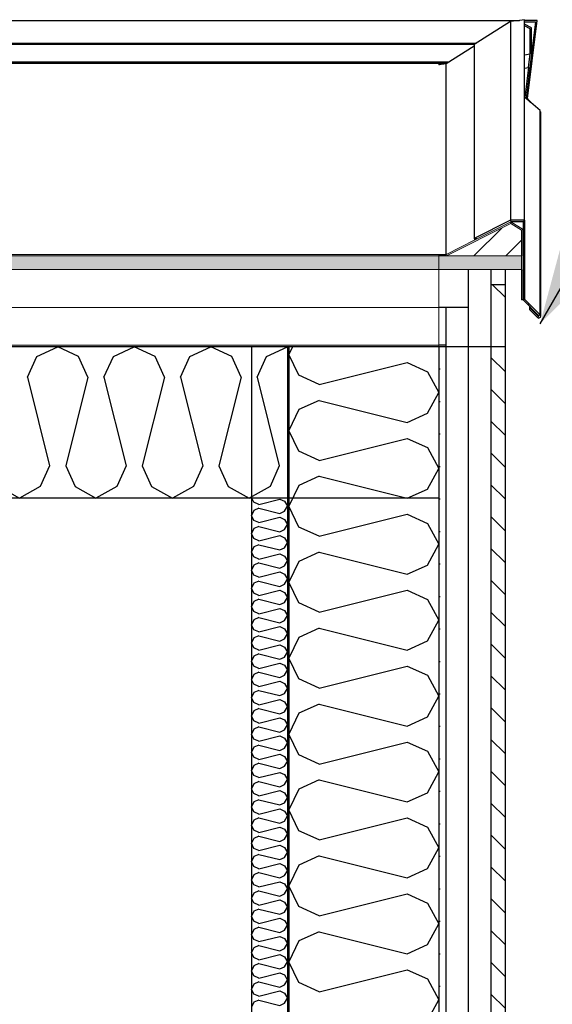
# Model space of a CAD drawing. Header units: millimetres. Extents: x -8544 to 51179, y -2070 to 13050.
# Tile 162 of 168: x 40053 to 40763, y 8138 to 9450. Entities that reach past the tile are written whole.
import ezdxf

# ---------------------------------------------------------------- set-up
doc = ezdxf.new("R2010")
doc.units = ezdxf.units.MM
doc.header["$LTSCALE"] = 0.5
doc.header["$MEASUREMENT"] = 0
doc.linetypes.add('PLINE', pattern=[0])
doc.linetypes.add('Wipeout_Contour', pattern=[2000, 0, -2000])
for name, color, linetype in [('232- Ikke-bærende yttervegger (Skravur)(Nye konstruksjoner)', 7, 'Continuous'), ('232- Ikke-bærende yttervegger(Nye konstruksjoner)', 7, 'Continuous'), ('235- Utvendig kledning og overflate(Nye konstruksjoner)', 7, 'Continuous'), ('261- Primærkonstruksjon (tak) (Skravur)(Nye konstruksjoner)', 7, 'Continuous'), ('261- Primærkonstruksjon (tak)(Nye konstruksjoner)', 7, 'Continuous'), ('262- Taktekking (Skravur)(Nye konstruksjoner)', 7, 'Continuous'), ('265- Gesimser_ takrenner og nedløp (Skravur)(Nye konstruksjoner)', 7, 'Continuous'), ('265- Gesimser_ takrenner og nedløp(Nye konstruksjoner)', 7, 'Continuous'), ('832- Tekst bygning(Nye konstruksjoner)', 7, 'Continuous')]:
    doc.layers.add(name, color=color, linetype=linetype)
doc.layers.add('262- Taktekking(Nye konstruksjoner)', color=7, linetype='Continuous', lineweight=0)
doc.dimstyles.new('GENERATED_STYLE__2', dxfattribs={"dimtxt": 0.18, "dimasz": 182.4, "dimexe": 0.18, "dimexo": 0.0625, "dimgap": 0, "dimtad": 0, "dimtih": 1, "dimtoh": 1, "dimdec": 4, "dimzin": 0, "dimdsep": 46, "dimcen": 0.09, "dimadec": 0, "dimazin": 0, "dimtfac": 1, "dimtdec": 4, "dimtmove": 0, "dimatfit": 3, "dimldrblk": 'ARROWHEAD_5', "dimfxl": 1, "dimtolj": 1, "dimtzin": 0, "dimarcsym": 0})
pattern_1 = [(0, (0, 0), (0, 43.30127), [0, -25]), (0, (12.5, 21.65), (0, 43.30127), [0, -25])]
pattern_2 = [(45, (0, 0), (-79.5495, 79.5495), []), (45, (-26.52, 26.52), (-79.5495, 79.5495), [])]

# ---------------------------------------------------------------- blocks, each defined once
blk = doc.blocks.new('*X69')
at = {"layer": '232- Ikke-bærende yttervegger (Skravur)(Nye konstruksjoner)', "linetype": 'PLINE'}
for p, q in [((40416.8, 9014.6), (40411.9, 9004.3)), ((40425, 8976.7), (40411.9, 9004.3)), ((40452.1, 8964.3), (40569.4, 8993.7)), ((40569.4, 8993.7), (40596.5, 8981.3)), ((40452.1, 8964.3), (40425, 8976.7)), ((40596.5, 8981.3), (40611.9, 8953.7)), ((40596.5, 8926.1), (40611.9, 8953.7)), ((40452.1, 8943.1), (40425, 8930.8)), ((40452.1, 8943.1), (40569.4, 8913.8)), ((40425, 8930.8), (40411.9, 8903.1)), ((40569.4, 8913.8), (40596.5, 8926.1)), ((40425, 8875.5), (40411.9, 8903.1)), ((40452.1, 8863.2), (40569.4, 8892.5)), ((40569.4, 8892.5), (40596.5, 8880.2)), ((40452.1, 8863.2), (40425, 8875.5)), ((40596.5, 8880.2), (40611.9, 8852.5)), ((40596.5, 8824.9), (40611.9, 8852.5)), ((40452.1, 8841.9), (40425, 8829.6)), ((40452.1, 8841.9), (40569.4, 8812.6)), ((40425, 8829.6), (40411.9, 8802)), ((40569.4, 8812.6), (40596.5, 8824.9)), ((40425, 8774.3), (40411.9, 8802)), ((40452.1, 8762), (40569.4, 8791.3)), ((40569.4, 8791.3), (40596.5, 8779)), ((40452.1, 8762), (40425, 8774.3)), ((40596.5, 8779), (40611.9, 8751.4)), ((40452.1, 8740.7), (40425, 8728.4)), ((40452.1, 8740.7), (40569.4, 8711.4)), ((40596.5, 8723.7), (40611.9, 8751.4)), ((40425, 8728.4), (40411.9, 8700.8)), ((40569.4, 8711.4), (40596.5, 8723.7)), ((40425, 8673.2), (40411.9, 8700.8)), ((40452.1, 8660.8), (40569.4, 8690.2)), ((40569.4, 8690.2), (40596.5, 8677.8)), ((40596.5, 8677.8), (40611.9, 8650.2)), ((40452.1, 8660.8), (40425, 8673.2)), ((40596.5, 8622.6), (40611.9, 8650.2)), ((40452.1, 8639.6), (40425, 8627.2)), ((40452.1, 8639.6), (40569.4, 8610.2)), ((40425, 8627.2), (40411.9, 8599.6)), ((40569.4, 8610.2), (40596.5, 8622.6)), ((40425, 8572), (40411.9, 8599.6)), ((40452.1, 8559.7), (40569.4, 8589)), ((40569.4, 8589), (40596.5, 8576.7)), ((40452.1, 8559.7), (40425, 8572)), ((40596.5, 8576.7), (40611.9, 8549)), ((40596.5, 8521.4), (40611.9, 8549)), ((40452.1, 8538.4), (40425, 8526.1)), ((40452.1, 8538.4), (40569.4, 8509.1)), ((40425, 8526.1), (40411.9, 8498.4)), ((40569.4, 8509.1), (40596.5, 8521.4)), ((40425, 8470.8), (40411.9, 8498.4)), ((40452.1, 8458.5), (40569.4, 8487.8)), ((40569.4, 8487.8), (40596.5, 8475.5)), ((40452.1, 8458.5), (40425, 8470.8)), ((40596.5, 8475.5), (40611.9, 8447.9)), ((40596.5, 8420.2), (40611.9, 8447.9)), ((40425, 8424.9), (40411.9, 8397.3)), ((40452.1, 8437.2), (40425, 8424.9)), ((40452.1, 8437.2), (40569.4, 8407.9)), ((40569.4, 8407.9), (40596.5, 8420.2)), ((40425, 8369.6), (40411.9, 8397.3)), ((40452.1, 8357.3), (40569.4, 8386.6)), ((40569.4, 8386.6), (40596.5, 8374.3)), ((40596.5, 8374.3), (40611.9, 8346.7)), ((40452.1, 8357.3), (40425, 8369.6)), ((40596.5, 8319.1), (40611.9, 8346.7)), ((40452.1, 8336.1), (40425, 8323.7)), ((40452.1, 8336.1), (40569.4, 8306.7)), ((40425, 8323.7), (40411.9, 8296.1)), ((40569.4, 8306.7), (40596.5, 8319.1)), ((40425, 8268.5), (40411.9, 8296.1)), ((40452.1, 8256.1), (40569.4, 8285.5)), ((40569.4, 8285.5), (40596.5, 8273.1)), ((40452.1, 8256.1), (40425, 8268.5)), ((40596.5, 8273.1), (40611.9, 8245.5)), ((40596.5, 8217.9), (40611.9, 8245.5)), ((40452.1, 8234.9), (40425, 8222.6)), ((40452.1, 8234.9), (40569.4, 8205.6)), ((40425, 8222.6), (40411.9, 8194.9)), ((40569.4, 8205.6), (40596.5, 8217.9)), ((40425, 8167.3), (40411.9, 8194.9)), ((40452.1, 8155), (40569.4, 8184.3)), ((40569.4, 8184.3), (40596.5, 8172)), ((40452.1, 8155), (40425, 8167.3)), ((40596.5, 8172), (40611.9, 8144.3)), ((40596.5, 8116.7), (40611.9, 8144.3))]:
    blk.add_line(p, q, dxfattribs=at)
blk = doc.blocks.new('*X70')
at = {"layer": '232- Ikke-bærende yttervegger (Skravur)(Nye konstruksjoner)', "linetype": 'PLINE'}
for p, q in [((40365.1, 8807.5), (40362.5, 8812.9)), ((40371.6, 8804.5), (40365.1, 8807.5)), ((40371.6, 8804.5), (40399.7, 8811.6)), ((40399.7, 8811.6), (40406.2, 8808.6)), ((40406.2, 8808.6), (40409.9, 8802)), ((40365.1, 8796.5), (40361.9, 8789.8)), ((40371.6, 8799.4), (40365.1, 8796.5)), ((40371.6, 8799.4), (40399.7, 8792.4)), ((40399.7, 8792.4), (40406.2, 8795.3)), ((40406.2, 8795.3), (40409.9, 8802)), ((40365.1, 8783.2), (40361.9, 8789.8)), ((40371.6, 8780.2), (40365.1, 8783.2)), ((40371.6, 8780.2), (40399.7, 8787.3)), ((40399.7, 8787.3), (40406.2, 8784.3)), ((40406.2, 8784.3), (40409.9, 8777.7)), ((40365.1, 8772.2), (40361.9, 8765.5)), ((40371.6, 8775.1), (40365.1, 8772.2)), ((40371.6, 8775.1), (40399.7, 8768.1)), ((40399.7, 8768.1), (40406.2, 8771)), ((40406.2, 8771), (40409.9, 8777.7)), ((40365.1, 8758.9), (40361.9, 8765.5)), ((40371.6, 8755.9), (40365.1, 8758.9)), ((40371.6, 8755.9), (40399.7, 8763)), ((40399.7, 8763), (40406.2, 8760)), ((40406.2, 8760), (40409.9, 8753.4)), ((40406.2, 8746.8), (40409.9, 8753.4)), ((40365.1, 8747.9), (40361.9, 8741.3)), ((40365.1, 8734.6), (40361.9, 8741.3)), ((40371.6, 8750.8), (40365.1, 8747.9)), ((40371.6, 8750.8), (40399.7, 8743.8)), ((40399.7, 8743.8), (40406.2, 8746.8)), ((40371.6, 8731.7), (40365.1, 8734.6)), ((40371.6, 8731.7), (40399.7, 8738.7)), ((40399.7, 8738.7), (40406.2, 8735.7)), ((40406.2, 8735.7), (40409.9, 8729.1)), ((40406.2, 8722.5), (40409.9, 8729.1)), ((40365.1, 8723.6), (40361.9, 8717)), ((40365.1, 8710.3), (40361.9, 8717)), ((40371.6, 8726.6), (40365.1, 8723.6)), ((40371.6, 8726.6), (40399.7, 8719.5)), ((40371.6, 8707.4), (40399.7, 8714.4)), ((40399.7, 8719.5), (40406.2, 8722.5)), ((40399.7, 8714.4), (40406.2, 8711.5)), ((40371.6, 8707.4), (40365.1, 8710.3)), ((40371.6, 8702.3), (40365.1, 8699.3)), ((40371.6, 8702.3), (40399.7, 8695.2)), ((40406.2, 8711.5), (40409.9, 8704.8)), ((40406.2, 8698.2), (40409.9, 8704.8)), ((40365.1, 8699.3), (40361.9, 8692.7)), ((40365.1, 8686.1), (40361.9, 8692.7)), ((40371.6, 8683.1), (40399.7, 8690.1)), ((40399.7, 8695.2), (40406.2, 8698.2)), ((40399.7, 8690.1), (40406.2, 8687.2)), ((40365.1, 8675), (40361.9, 8668.4)), ((40371.6, 8683.1), (40365.1, 8686.1)), ((40371.6, 8678), (40365.1, 8675)), ((40371.6, 8678), (40399.7, 8671)), ((40406.2, 8687.2), (40409.9, 8680.6)), ((40406.2, 8673.9), (40409.9, 8680.6)), ((40365.1, 8661.8), (40361.9, 8668.4)), ((40371.6, 8658.8), (40365.1, 8661.8)), ((40371.6, 8658.8), (40399.7, 8665.9)), ((40399.7, 8671), (40406.2, 8673.9)), ((40399.7, 8665.9), (40406.2, 8662.9)), ((40406.2, 8662.9), (40409.9, 8656.3)), ((40365.1, 8650.8), (40361.9, 8644.1)), ((40371.6, 8653.7), (40365.1, 8650.8)), ((40371.6, 8653.7), (40399.7, 8646.7)), ((40399.7, 8646.7), (40406.2, 8649.6)), ((40406.2, 8649.6), (40409.9, 8656.3)), ((40365.1, 8637.5), (40361.9, 8644.1)), ((40371.6, 8634.5), (40365.1, 8637.5)), ((40371.6, 8634.5), (40399.7, 8641.6)), ((40399.7, 8641.6), (40406.2, 8638.6)), ((40406.2, 8638.6), (40409.9, 8632)), ((40365.1, 8626.5), (40361.9, 8619.9)), ((40371.6, 8629.4), (40365.1, 8626.5)), ((40371.6, 8629.4), (40399.7, 8622.4)), ((40399.7, 8622.4), (40406.2, 8625.4)), ((40406.2, 8625.4), (40409.9, 8632)), ((40365.1, 8613.2), (40361.9, 8619.9)), ((40371.6, 8610.3), (40365.1, 8613.2)), ((40371.6, 8610.3), (40399.7, 8617.3)), ((40399.7, 8617.3), (40406.2, 8614.3)), ((40406.2, 8614.3), (40409.9, 8607.7)), ((40365.1, 8602.2), (40361.9, 8595.6)), ((40365.1, 8588.9), (40361.9, 8595.6)), ((40371.6, 8605.2), (40365.1, 8602.2)), ((40371.6, 8605.2), (40399.7, 8598.1)), ((40399.7, 8598.1), (40406.2, 8601.1)), ((40406.2, 8601.1), (40409.9, 8607.7)), ((40371.6, 8586), (40365.1, 8588.9)), ((40371.6, 8586), (40399.7, 8593)), ((40399.7, 8593), (40406.2, 8590.1)), ((40406.2, 8590.1), (40409.9, 8583.4)), ((40406.2, 8576.8), (40409.9, 8583.4)), ((40365.1, 8577.9), (40361.9, 8571.3)), ((40365.1, 8564.7), (40361.9, 8571.3)), ((40371.6, 8580.9), (40365.1, 8577.9)), ((40371.6, 8580.9), (40399.7, 8573.8)), ((40399.7, 8573.8), (40406.2, 8576.8)), ((40371.6, 8561.7), (40365.1, 8564.7)), ((40371.6, 8556.6), (40365.1, 8553.6)), ((40371.6, 8561.7), (40399.7, 8568.7)), ((40371.6, 8556.6), (40399.7, 8549.6)), ((40399.7, 8568.7), (40406.2, 8565.8)), ((40406.2, 8565.8), (40409.9, 8559.1)), ((40406.2, 8552.5), (40409.9, 8559.1)), ((40365.1, 8553.6), (40361.9, 8547)), ((40365.1, 8540.4), (40361.9, 8547)), ((40371.6, 8537.4), (40399.7, 8544.5)), ((40399.7, 8549.6), (40406.2, 8552.5)), ((40399.7, 8544.5), (40406.2, 8541.5)), ((40371.6, 8537.4), (40365.1, 8540.4)), ((40371.6, 8532.3), (40365.1, 8529.4)), ((40371.6, 8532.3), (40399.7, 8525.3)), ((40406.2, 8541.5), (40409.9, 8534.9)), ((40406.2, 8528.2), (40409.9, 8534.9)), ((40365.1, 8529.4), (40361.9, 8522.7)), ((40365.1, 8516.1), (40361.9, 8522.7)), ((40371.6, 8513.1), (40399.7, 8520.2)), ((40399.7, 8525.3), (40406.2, 8528.2)), ((40399.7, 8520.2), (40406.2, 8517.2)), ((40406.2, 8517.2), (40409.9, 8510.6)), ((40365.1, 8505.1), (40361.9, 8498.4)), ((40371.6, 8513.1), (40365.1, 8516.1)), ((40371.6, 8508), (40365.1, 8505.1)), ((40371.6, 8508), (40399.7, 8501)), ((40399.7, 8501), (40406.2, 8504)), ((40406.2, 8504), (40409.9, 8510.6)), ((40365.1, 8491.8), (40361.9, 8498.4)), ((40371.6, 8488.9), (40365.1, 8491.8)), ((40371.6, 8488.9), (40399.7, 8495.9)), ((40399.7, 8495.9), (40406.2, 8492.9)), ((40406.2, 8492.9), (40409.9, 8486.3)), ((40365.1, 8480.8), (40361.9, 8474.2)), ((40371.6, 8483.8), (40365.1, 8480.8)), ((40371.6, 8483.8), (40399.7, 8476.7)), ((40399.7, 8476.7), (40406.2, 8479.7)), ((40406.2, 8479.7), (40409.9, 8486.3)), ((40365.1, 8467.5), (40361.9, 8474.2)), ((40371.6, 8464.6), (40365.1, 8467.5)), ((40371.6, 8464.6), (40399.7, 8471.6)), ((40399.7, 8471.6), (40406.2, 8468.7)), ((40406.2, 8468.7), (40409.9, 8462)), ((40365.1, 8456.5), (40361.9, 8449.9)), ((40371.6, 8459.5), (40365.1, 8456.5)), ((40371.6, 8459.5), (40399.7, 8452.4)), ((40399.7, 8452.4), (40406.2, 8455.4)), ((40406.2, 8455.4), (40409.9, 8462)), ((40365.1, 8443.3), (40361.9, 8449.9)), ((40371.6, 8440.3), (40365.1, 8443.3)), ((40371.6, 8440.3), (40399.7, 8447.3)), ((40399.7, 8447.3), (40406.2, 8444.4)), ((40406.2, 8444.4), (40409.9, 8437.7)), ((40365.1, 8432.2), (40361.9, 8425.6)), ((40365.1, 8419), (40361.9, 8425.6)), ((40371.6, 8435.2), (40365.1, 8432.2)), ((40371.6, 8435.2), (40399.7, 8428.2)), ((40399.7, 8428.2), (40406.2, 8431.1)), ((40406.2, 8431.1), (40409.9, 8437.7)), ((40371.6, 8416), (40365.1, 8419)), ((40371.6, 8416), (40399.7, 8423.1)), ((40399.7, 8423.1), (40406.2, 8420.1)), ((40406.2, 8420.1), (40409.9, 8413.5)), ((40406.2, 8406.8), (40409.9, 8413.5)), ((40365.1, 8408), (40361.9, 8401.3)), ((40365.1, 8394.7), (40361.9, 8401.3)), ((40371.6, 8410.9), (40365.1, 8408)), ((40371.6, 8410.9), (40399.7, 8403.9)), ((40371.6, 8391.7), (40399.7, 8398.8)), ((40399.7, 8403.9), (40406.2, 8406.8)), ((40399.7, 8398.8), (40406.2, 8395.8)), ((40371.6, 8391.7), (40365.1, 8394.7)), ((40371.6, 8386.6), (40365.1, 8383.7)), ((40371.6, 8386.6), (40399.7, 8379.6)), ((40406.2, 8395.8), (40409.9, 8389.2)), ((40406.2, 8382.5), (40409.9, 8389.2)), ((40365.1, 8383.7), (40361.9, 8377)), ((40365.1, 8370.4), (40361.9, 8377)), ((40371.6, 8367.4), (40399.7, 8374.5)), ((40399.7, 8379.6), (40406.2, 8382.5)), ((40399.7, 8374.5), (40406.2, 8371.5)), ((40365.1, 8359.4), (40361.9, 8352.8)), ((40371.6, 8367.4), (40365.1, 8370.4)), ((40371.6, 8362.3), (40365.1, 8359.4)), ((40371.6, 8362.3), (40399.7, 8355.3)), ((40406.2, 8371.5), (40409.9, 8364.9)), ((40406.2, 8358.3), (40409.9, 8364.9)), ((40365.1, 8346.1), (40361.9, 8352.8)), ((40371.6, 8343.2), (40365.1, 8346.1)), ((40371.6, 8343.2), (40399.7, 8350.2)), ((40399.7, 8355.3), (40406.2, 8358.3)), ((40399.7, 8350.2), (40406.2, 8347.2)), ((40406.2, 8347.2), (40409.9, 8340.6)), ((40365.1, 8335.1), (40361.9, 8328.5)), ((40371.6, 8338.1), (40365.1, 8335.1)), ((40371.6, 8338.1), (40399.7, 8331)), ((40399.7, 8331), (40406.2, 8334)), ((40406.2, 8334), (40409.9, 8340.6)), ((40365.1, 8321.8), (40361.9, 8328.5)), ((40371.6, 8318.9), (40365.1, 8321.8)), ((40371.6, 8318.9), (40399.7, 8325.9)), ((40399.7, 8325.9), (40406.2, 8323)), ((40406.2, 8323), (40409.9, 8316.3)), ((40365.1, 8310.8), (40361.9, 8304.2)), ((40371.6, 8313.8), (40365.1, 8310.8)), ((40371.6, 8313.8), (40399.7, 8306.7)), ((40399.7, 8306.7), (40406.2, 8309.7)), ((40406.2, 8309.7), (40409.9, 8316.3)), ((40365.1, 8297.6), (40361.9, 8304.2)), ((40371.6, 8294.6), (40365.1, 8297.6)), ((40371.6, 8294.6), (40399.7, 8301.6)), ((40399.7, 8301.6), (40406.2, 8298.7)), ((40406.2, 8298.7), (40409.9, 8292.1)), ((40365.1, 8286.5), (40361.9, 8279.9)), ((40371.6, 8289.5), (40365.1, 8286.5)), ((40371.6, 8289.5), (40399.7, 8282.5)), ((40399.7, 8282.5), (40406.2, 8285.4)), ((40406.2, 8285.4), (40409.9, 8292.1)), ((40365.1, 8273.3), (40361.9, 8279.9)), ((40371.6, 8270.3), (40365.1, 8273.3)), ((40371.6, 8270.3), (40399.7, 8277.4)), ((40399.7, 8277.4), (40406.2, 8274.4)), ((40406.2, 8274.4), (40409.9, 8267.8)), ((40406.2, 8261.1), (40409.9, 8267.8)), ((40365.1, 8262.3), (40361.9, 8255.6)), ((40365.1, 8249), (40361.9, 8255.6)), ((40371.6, 8265.2), (40365.1, 8262.3)), ((40371.6, 8265.2), (40399.7, 8258.2)), ((40399.7, 8258.2), (40406.2, 8261.1)), ((40371.6, 8246), (40365.1, 8249)), ((40371.6, 8246), (40399.7, 8253.1)), ((40399.7, 8253.1), (40406.2, 8250.1)), ((40406.2, 8250.1), (40409.9, 8243.5)), ((40406.2, 8236.9), (40409.9, 8243.5)), ((40365.1, 8238), (40361.9, 8231.4)), ((40365.1, 8224.7), (40361.9, 8231.4)), ((40371.6, 8240.9), (40365.1, 8238)), ((40371.6, 8240.9), (40399.7, 8233.9)), ((40371.6, 8221.8), (40399.7, 8228.8)), ((40399.7, 8233.9), (40406.2, 8236.9)), ((40399.7, 8228.8), (40406.2, 8225.8)), ((40371.6, 8221.8), (40365.1, 8224.7)), ((40371.6, 8216.7), (40365.1, 8213.7)), ((40371.6, 8216.7), (40399.7, 8209.6)), ((40406.2, 8225.8), (40409.9, 8219.2)), ((40406.2, 8212.6), (40409.9, 8219.2)), ((40365.1, 8213.7), (40361.9, 8207.1)), ((40365.1, 8200.4), (40361.9, 8207.1)), ((40371.6, 8197.5), (40399.7, 8204.5)), ((40399.7, 8209.6), (40406.2, 8212.6)), ((40399.7, 8204.5), (40406.2, 8201.6)), ((40365.1, 8189.4), (40361.9, 8182.8)), ((40371.6, 8197.5), (40365.1, 8200.4)), ((40371.6, 8192.4), (40365.1, 8189.4)), ((40371.6, 8192.4), (40399.7, 8185.3)), ((40406.2, 8201.6), (40409.9, 8194.9)), ((40406.2, 8188.3), (40409.9, 8194.9)), ((40365.1, 8176.2), (40361.9, 8182.8)), ((40371.6, 8173.2), (40365.1, 8176.2)), ((40371.6, 8173.2), (40399.7, 8180.2)), ((40399.7, 8185.3), (40406.2, 8188.3)), ((40399.7, 8180.2), (40406.2, 8177.3)), ((40406.2, 8177.3), (40409.9, 8170.6)), ((40365.1, 8165.1), (40361.9, 8158.5)), ((40371.6, 8168.1), (40365.1, 8165.1)), ((40371.6, 8168.1), (40399.7, 8161.1)), ((40399.7, 8161.1), (40406.2, 8164)), ((40406.2, 8164), (40409.9, 8170.6)), ((40365.1, 8151.9), (40361.9, 8158.5)), ((40371.6, 8148.9), (40365.1, 8151.9)), ((40371.6, 8148.9), (40399.7, 8156)), ((40399.7, 8156), (40406.2, 8153)), ((40406.2, 8153), (40409.9, 8146.4)), ((40365.1, 8140.9), (40361.9, 8134.2)), ((40371.6, 8143.8), (40365.1, 8140.9)), ((40371.6, 8143.8), (40399.7, 8136.8)), ((40399.7, 8136.8), (40406.2, 8139.7)), ((40406.2, 8139.7), (40409.9, 8146.4))]:
    blk.add_line(p, q, dxfattribs=at)
blk = doc.blocks.new('*X72')
at = {"layer": '261- Primærkonstruksjon (tak) (Skravur)(Nye konstruksjoner)', "linetype": 'PLINE'}
for p, q in [((39157.4, 9001.4), (39185.3, 9014.6)), ((39213.1, 9001.4), (39185.3, 9014.6)), ((39259.4, 9001.4), (39287.3, 9014.6)), ((39315.2, 9001.4), (39287.3, 9014.6)), ((39361.5, 9001.4), (39389.4, 9014.6)), ((39417.2, 9001.4), (39389.4, 9014.6)), ((39463.5, 9001.4), (39491.4, 9014.6)), ((39519.3, 9001.4), (39491.4, 9014.6)), ((39565.6, 9001.4), (39593.5, 9014.6)), ((39621.3, 9001.4), (39593.5, 9014.6)), ((39667.6, 9001.4), (39695.5, 9014.6)), ((39723.4, 9001.4), (39695.5, 9014.6)), ((39769.7, 9001.4), (39797.5, 9014.6)), ((39825.4, 9001.4), (39797.5, 9014.6)), ((39871.7, 9001.4), (39899.6, 9014.6)), ((39927.5, 9001.4), (39899.6, 9014.6)), ((39973.8, 9001.4), (40001.6, 9014.6)), ((40029.5, 9001.4), (40001.6, 9014.6)), ((40075.8, 9001.4), (40103.7, 9014.6)), ((40131.5, 9001.4), (40103.7, 9014.6)), ((40177.9, 9001.4), (40205.7, 9014.6)), ((40233.6, 9001.4), (40205.7, 9014.6)), ((40279.9, 9001.4), (40307.8, 9014.6)), ((40335.6, 9001.4), (40307.8, 9014.6)), ((40381.9, 9001.4), (40409.8, 9014.6)), ((40411.9, 9013.6), (40409.8, 9014.6)), ((39123.5, 8974.1), (39111.9, 8999.6)), ((39145, 8974.1), (39157.4, 9001.4)), ((39225.6, 8974.1), (39213.1, 9001.4)), ((39247, 8974.1), (39259.4, 9001.4)), ((39327.6, 8974.1), (39315.2, 9001.4)), ((39349.1, 8974.1), (39361.5, 9001.4)), ((39429.7, 8974.1), (39417.2, 9001.4)), ((39451.1, 8974.1), (39463.5, 9001.4)), ((39531.7, 8974.1), (39519.3, 9001.4)), ((39553.1, 8974.1), (39565.6, 9001.4)), ((39633.8, 8974.1), (39621.3, 9001.4)), ((39655.2, 8974.1), (39667.6, 9001.4)), ((39735.8, 8974.1), (39723.4, 9001.4)), ((39757.2, 8974.1), (39769.7, 9001.4)), ((39837.8, 8974.1), (39825.4, 9001.4)), ((39859.3, 8974.1), (39871.7, 9001.4)), ((39939.9, 8974.1), (39927.5, 9001.4)), ((39961.3, 8974.1), (39973.8, 9001.4)), ((40041.9, 8974.1), (40029.5, 9001.4)), ((40063.4, 8974.1), (40075.8, 9001.4)), ((40144, 8974.1), (40131.5, 9001.4)), ((40165.4, 8974.1), (40177.9, 9001.4)), ((40246, 8974.1), (40233.6, 9001.4)), ((40267.5, 8974.1), (40279.9, 9001.4)), ((40348.1, 8974.1), (40335.6, 9001.4)), ((40369.5, 8974.1), (40381.9, 9001.4)), ((39123.5, 8974.1), (39111.9, 8927.7)), ((39145, 8974.1), (39174.6, 8855.8)), ((39225.6, 8974.1), (39196, 8855.8)), ((39247, 8974.1), (39276.6, 8855.8)), ((39327.6, 8974.1), (39298, 8855.8)), ((39349.1, 8974.1), (39378.6, 8855.8)), ((39429.7, 8974.1), (39400.1, 8855.8)), ((39451.1, 8974.1), (39480.7, 8855.8)), ((39531.7, 8974.1), (39502.1, 8855.8)), ((39553.1, 8974.1), (39582.7, 8855.8)), ((39633.8, 8974.1), (39604.2, 8855.8)), ((39655.2, 8974.1), (39684.8, 8855.8)), ((39735.8, 8974.1), (39706.2, 8855.8)), ((39757.2, 8974.1), (39786.8, 8855.8)), ((39837.8, 8974.1), (39808.3, 8855.8)), ((39859.3, 8974.1), (39888.9, 8855.8)), ((39939.9, 8974.1), (39910.3, 8855.8)), ((39961.3, 8974.1), (39990.9, 8855.8)), ((40041.9, 8974.1), (40012.4, 8855.8)), ((40063.4, 8974.1), (40093, 8855.8)), ((40144, 8974.1), (40114.4, 8855.8)), ((40165.4, 8974.1), (40195, 8855.8)), ((40246, 8974.1), (40216.4, 8855.8)), ((40267.5, 8974.1), (40297, 8855.8)), ((40348.1, 8974.1), (40318.5, 8855.8)), ((40369.5, 8974.1), (40399.1, 8855.8)), ((39174.6, 8855.8), (39162.1, 8828.4)), ((39196, 8855.8), (39208.4, 8828.4)), ((39276.6, 8855.8), (39264.2, 8828.4)), ((39298, 8855.8), (39310.5, 8828.4)), ((39378.6, 8855.8), (39366.2, 8828.4)), ((39400.1, 8855.8), (39412.5, 8828.4)), ((39480.7, 8855.8), (39468.3, 8828.4)), ((39502.1, 8855.8), (39514.6, 8828.4)), ((39582.7, 8855.8), (39570.3, 8828.4)), ((39604.2, 8855.8), (39616.6, 8828.4)), ((39684.8, 8855.8), (39672.3, 8828.4)), ((39706.2, 8855.8), (39718.7, 8828.4)), ((39786.8, 8855.8), (39774.4, 8828.4)), ((39808.3, 8855.8), (39820.7, 8828.4)), ((39888.9, 8855.8), (39876.4, 8828.4)), ((39910.3, 8855.8), (39922.7, 8828.4)), ((39990.9, 8855.8), (39978.5, 8828.4)), ((40012.4, 8855.8), (40024.8, 8828.4)), ((40093, 8855.8), (40080.5, 8828.4)), ((40114.4, 8855.8), (40126.8, 8828.4)), ((40195, 8855.8), (40182.6, 8828.4)), ((40216.4, 8855.8), (40228.9, 8828.4)), ((40297, 8855.8), (40284.6, 8828.4)), ((40318.5, 8855.8), (40330.9, 8828.4)), ((40399.1, 8855.8), (40386.7, 8828.4)), ((39111.9, 8825.3), (39134.2, 8812.9)), ((39162.1, 8828.4), (39134.2, 8812.9)), ((39208.4, 8828.4), (39236.3, 8812.9)), ((39264.2, 8828.4), (39236.3, 8812.9)), ((39310.5, 8828.4), (39338.3, 8812.9)), ((39366.2, 8828.4), (39338.3, 8812.9)), ((39412.5, 8828.4), (39440.4, 8812.9)), ((39468.3, 8828.4), (39440.4, 8812.9)), ((39514.6, 8828.4), (39542.4, 8812.9)), ((39570.3, 8828.4), (39542.4, 8812.9)), ((39616.6, 8828.4), (39644.5, 8812.9)), ((39672.3, 8828.4), (39644.5, 8812.9)), ((39718.7, 8828.4), (39746.5, 8812.9)), ((39774.4, 8828.4), (39746.5, 8812.9)), ((39820.7, 8828.4), (39848.6, 8812.9)), ((39876.4, 8828.4), (39848.6, 8812.9)), ((39922.7, 8828.4), (39950.6, 8812.9)), ((39978.5, 8828.4), (39950.6, 8812.9)), ((40024.8, 8828.4), (40052.7, 8812.9)), ((40080.5, 8828.4), (40052.7, 8812.9)), ((40126.8, 8828.4), (40154.7, 8812.9)), ((40182.6, 8828.4), (40154.7, 8812.9)), ((40228.9, 8828.4), (40256.7, 8812.9)), ((40284.6, 8828.4), (40256.7, 8812.9)), ((40330.9, 8828.4), (40358.8, 8812.9)), ((40386.7, 8828.4), (40358.8, 8812.9))]:
    blk.add_line(p, q, dxfattribs=at)
blk = doc.blocks.new('ARROWHEAD_5')
at = {"linetype": 'Continuous'}
blk.add_hatch(color=256, dxfattribs=at).paths.add_polyline_path([(-1, 0.2679), (0, 0), (-1, -0.2679)])
blk.add_line((0, 0), (-1, 0), dxfattribs=at)

msp = doc.modelspace()

# ---------------------------------------------------------------- hatches: boundary and pattern name
at = {"layer": '232- Ikke-bærende yttervegger (Skravur)(Nye konstruksjoner)', "linetype": 'Continuous'}
h = msp.add_hatch(dxfattribs=at)
h.set_pattern_fill('Prikker_tett', color=256, style=0, pattern_type=2)
h.set_pattern_definition(pattern_1)
h.paths.add_polyline_path([(40620.9, 9014.6), (40611.9, 9014.6), (40611.9, 7006.3), (40620.9, 7006)])
h = msp.add_hatch(dxfattribs=at)
h.set_pattern_fill('Skrålinjer_1', color=256, style=0, pattern_type=2)
h.set_pattern_definition([(315, (0, 0), (21.213203, 21.213203), [])])
h.paths.add_polyline_path([(40699.9, 9014.6), (40680.9, 9014.6), (40680.9, 7004.5), (40699.9, 7004)])
msp.add_hatch(color=256, dxfattribs=at).paths.add_polyline_path([(40411.9, 8812.9), (40409.9, 8812.9), (40409.9, 6975), (40411.9, 6975)])
at = {"layer": '262- Taktekking (Skravur)(Nye konstruksjoner)', "linetype": 'Continuous'}
msp.add_hatch(color=256, dxfattribs=at).paths.add_polyline_path([(28071.9, 9137.7), (28071.9, 9135.6), (40611.9, 9135.6), (40611.9, 9137.7)])
h = msp.add_hatch(dxfattribs=at)
h.set_pattern_fill('Prikker_tett', color=256, style=0, pattern_type=2)
h.set_pattern_definition(pattern_1)
h.paths.add_polyline_path([(28071.9, 9014.6), (40611.9, 9014.6), (40611.9, 9016.6), (28071.9, 9016.6)])
at = {"layer": '262- Taktekking(Nye konstruksjoner)', "linetype": 'Continuous'}
for points in [[(28071.9, 9135.6), (28071.9, 9117.5), (40611.9, 9117.5), (40611.9, 9135.6)], [(40621.9, 9135.6), (40611.9, 9135.6), (40611.9, 9117.5), (40650.9, 9117.5), (40680.9, 9117.5), (40721.9, 9117.5), (40721.9, 9135.6)]]:
    msp.add_hatch(color=256, dxfattribs=at).paths.add_polyline_path(points)
at = {"layer": '265- Gesimser_ takrenner og nedløp (Skravur)(Nye konstruksjoner)', "linetype": 'Continuous'}
for points in [[(40659.8, 9157), (40621.5, 9137.7), (40621.9, 9135.6), (40707.5, 9178.8), (40707.6, 9181.1)], [(40707.6, 9181.1), (40707.5, 9178.8), (40721.9, 9169.8), (40723.9, 9170.9)], [(40721.9, 9135.6), (40721.9, 9117.5), (40721.9, 9077.1), (40723.9, 9077.1), (40723.9, 9170.9), (40721.9, 9169.8)], [(40621.5, 9137.7), (40611.9, 9137.7), (40611.9, 9135.6), (40621.9, 9135.6)]]:
    msp.add_hatch(color=256, dxfattribs=at).paths.add_polyline_path(points)
h = msp.add_hatch(dxfattribs=at)
h.set_pattern_fill('Skrålinjer_1', color=256, style=0, pattern_type=2)
h.set_pattern_definition([(45, (0, 0), (-21.213203, 21.213203), [])])
h.paths.add_polyline_path([(40721.9, 9169.8), (40707.5, 9178.8), (40621.9, 9135.6), (40721.9, 9135.6)])
h = msp.add_hatch(dxfattribs=at)
h.set_pattern_fill('Skrålinjer_4', color=256, style=0, pattern_type=2)
h.set_pattern_definition(pattern_2)
h.paths.add_polyline_path([(40658.9, 9158.8), (40659.8, 9157), (40707.6, 9181.1), (40707.1, 9183.1)])
h = msp.add_hatch(dxfattribs=at)
h.set_pattern_fill('Skrålinjer_4', color=256, style=0, pattern_type=2)
h.set_pattern_definition(pattern_2)
h.paths.add_polyline_path([(40725.9, 9183.1), (40707.1, 9183.1), (40707.6, 9181.1), (40723.9, 9181.1)])
h = msp.add_hatch(dxfattribs=at)
h.set_pattern_fill('Skrålinjer_4', color=256, style=0, pattern_type=2)
h.set_pattern_definition(pattern_2)
h.paths.add_polyline_path([(40723.9, 9181.1), (40723.9, 9170.9), (40723.9, 9077.1), (40725.9, 9078), (40725.9, 9183.1)])
h = msp.add_hatch(dxfattribs=at)
h.set_pattern_fill('Skrålinjer_2', color=256, style=0, pattern_type=2)
h.set_pattern_definition([(135, (0, 0), (56.56854, 56.56854), [80, 0])])
h.paths.add_polyline_path([(40680.9, 9014.6), (40699.9, 9014.6), (40699.9, 9097.3), (40680.9, 9097.3)])
h = msp.add_hatch(dxfattribs=at)
h.set_pattern_fill('Skrålinjer_4', color=256, style=0, pattern_type=2)
h.set_pattern_definition(pattern_2)
h.paths.add_polyline_path([(40723.9, 9077.1), (40745.1, 9055.7), (40746.6, 9057.2), (40725.9, 9078)])
h = msp.add_hatch(dxfattribs=at)
h.set_pattern_fill('Skrålinjer_4', color=256, style=0, pattern_type=2)
h.set_pattern_definition(pattern_2)
h.paths.add_polyline_path([(40732.4, 9064.3), (40743, 9053.6), (40744.4, 9055), (40733.8, 9065.7)])
h = msp.add_hatch(dxfattribs=at)
h.set_pattern_fill('Skrålinjer_4', color=256, style=0, pattern_type=2)
h.set_pattern_definition(pattern_2)
h.paths.add_polyline_path([(40743, 9053.6), (40744.8, 9052.9), (40746.6, 9053.6), (40747.3, 9055.4), (40746.6, 9057.2), (40745.1, 9055.7), (40744.4, 9055)])

# ---------------------------------------------------------------- linework, layer by layer
at = {"layer": '232- Ikke-bærende yttervegger(Nye konstruksjoner)', "linetype": 'PLINE'}
for p, q in [((40361.9, 9014.6), (40361.9, 6975)), ((40409.9, 9014.6), (40409.9, 6975)), ((40411.9, 9014.6), (40411.9, 6975))]:
    msp.add_line(p, q, dxfattribs=at)
at = {"layer": '232- Ikke-bærende yttervegger(Nye konstruksjoner)', "linetype": 'PLINE', "flags": 128}
msp.add_lwpolyline([(40611.9, 9014.6), (40611.9, 8812.9), (40611.9, 7006.3), (40611.9, 7004.3), (40611.9, 6986.3), (40611.9, 6975)], dxfattribs=at)
at = {"layer": '235- Utvendig kledning og overflate(Nye konstruksjoner)', "linetype": 'PLINE'}
for p, q in [((40707.1, 9183.1), (40658.9, 9158.8)), ((40707.1, 9183.1), (40707.6, 9181.1)), ((40725.9, 9183.1), (40707.1, 9183.1)), ((40723.9, 9181.1), (40707.6, 9181.1)), ((40725.9, 9183.1), (40723.9, 9181.1)), ((40723.9, 9181.1), (40723.9, 9170.9)), ((40725.9, 9183.1), (40725.9, 9078)), ((40723.9, 9170.9), (40723.9, 9077.1)), ((40658.9, 9158.8), (40659.8, 9157)), ((40680.9, 9117.5), (40680.9, 9097.3)), ((40721.9, 9117.5), (40721.9, 9077.1)), ((40680.9, 9097.3), (40680.9, 9014.6)), ((40699.9, 9097.3), (40680.9, 9097.3)), ((40699.9, 9097.3), (40699.9, 9014.6)), ((40723.9, 9077.1), (40721.9, 9077.1)), ((40725.9, 9078), (40723.9, 9077.1)), ((40723.9, 9077.1), (40745.1, 9055.7)), ((40733.8, 9065.7), (40732.4, 9064.3)), ((40733.8, 9065.7), (40744.4, 9055)), ((40744.4, 9055), (40743, 9053.6)), ((40745.1, 9055.7), (40744.4, 9055)), ((40746.6, 9057.2), (40745.1, 9055.7)), ((40747.3, 9055.4), (40746.6, 9053.6)), ((40746.6, 9053.6), (40744.8, 9052.9)), ((40680.9, 9014.6), (40680.9, 6975)), ((40699.9, 9014.6), (40699.9, 6975))]:
    msp.add_line(p, q, dxfattribs=at)
at = {"layer": '235- Utvendig kledning og overflate(Nye konstruksjoner)', "linetype": 'PLINE', "flags": 128}
for points in [[(40725.9, 9078), (40746.6, 9057.2), (40747.3, 9055.4)], [(40732.4, 9064.3), (40743, 9053.6), (40744.8, 9052.9)]]:
    msp.add_lwpolyline(points, dxfattribs=at)
at = {"layer": '261- Primærkonstruksjon (tak)(Nye konstruksjoner)', "linetype": 'PLINE'}
msp.add_line((40611.9, 8812.9), (39111.9, 8812.9), dxfattribs=at)
at = {"layer": '261- Primærkonstruksjon (tak)(Nye konstruksjoner)', "linetype": 'PLINE', "flags": 128}
msp.add_lwpolyline([(40611.9, 9014.6), (40411.9, 9014.6), (40409.9, 9014.6), (40361.9, 9014.6), (39111.9, 9014.6)], dxfattribs=at)
at = {"layer": '262- Taktekking(Nye konstruksjoner)', "linetype": 'PLINE'}
for p, q in [((40611.9, 9392.4), (28071.9, 9392.4)), ((40611.9, 9390.3), (40611.9, 9392.4)), ((40707.5, 9178.8), (40621.9, 9135.6)), ((40707.6, 9181.1), (40659.8, 9157)), ((40707.6, 9181.1), (40707.5, 9178.8)), ((40707.5, 9178.8), (40721.9, 9169.8)), ((40707.6, 9181.1), (40723.9, 9170.9)), ((40723.9, 9170.9), (40721.9, 9169.8)), ((40659.8, 9157), (40621.5, 9137.7)), ((40611.9, 9137.7), (28071.9, 9137.7)), ((40611.9, 9135.6), (28071.9, 9135.6)), ((40621.5, 9137.7), (40611.9, 9137.7)), ((40621.5, 9137.7), (40621.9, 9135.6)), ((40721.9, 9135.6), (40721.9, 9117.5)), ((40611.9, 9117.5), (28071.9, 9117.5)), ((40721.9, 9117.5), (40680.9, 9117.5)), ((40611.9, 9067.1), (28071.9, 9067.1)), ((40611.9, 9016.6), (28071.9, 9016.6))]:
    msp.add_line(p, q, dxfattribs=at)
at = {"layer": '262- Taktekking(Nye konstruksjoner)', "linetype": 'PLINE', "flags": 128}
for points in [[(40611.9, 9137.7), (40611.9, 9135.6), (40611.9, 9117.5)], [(40721.9, 9135.6), (40621.9, 9135.6), (40611.9, 9135.6)], [(40611.9, 9117.5), (40611.9, 9067.1), (40611.9, 9016.6), (40611.9, 9014.6)], [(40680.9, 9117.5), (40650.9, 9117.5), (40611.9, 9117.5)]]:
    msp.add_lwpolyline(points, dxfattribs=at)
at = {"layer": '265- Gesimser_ takrenner og nedløp(Nye konstruksjoner)', "linetype": 'PLINE'}
for p, q in [((27964.5, 9449.6), (40719.3, 9449.6)), ((40719.2, 9449.6), (40707.1, 9447.9)), ((40719.3, 9449.6), (40719.2, 9449.6)), ((40719.7, 9449.6), (40719.2, 9449.6)), ((40719.7, 9449.6), (40719.3, 9449.6)), ((40725.9, 9450.5), (40719.7, 9449.6)), ((40725.9, 9183.1), (40725.9, 9450.5)), ((40742.8, 9449.6), (40725.9, 9449.6)), ((40729.8, 9345.4), (40742.8, 9449.6)), ((40707.1, 9447.9), (40658.9, 9417.5)), ((40707.1, 9447.9), (40707.1, 9183.1)), ((40725.9, 9447.6), (40740.7, 9447.6)), ((40735.3, 9439.7), (40725.9, 9444.5)), ((40733.4, 9438.4), (40725.9, 9442.2)), ((40733.4, 9404.9), (40733.4, 9438.4)), ((40740.7, 9447.6), (40735.3, 9405)), ((40735.3, 9405), (40735.3, 9439.7)), ((28021.9, 9419.4), (40661.9, 9419.4)), ((28024.5, 9417.7), (40659.3, 9417.7)), ((40658.9, 9415.3), (40621.5, 9391.6)), ((40658.9, 9417.5), (40658.9, 9158.8)), ((40725.9, 9403.8), (40733.4, 9404.9)), ((40735.3, 9405), (40727.9, 9345.5)), ((40731.2, 9386.7), (40733.4, 9404.9)), ((40624.8, 9393.7), (28059.1, 9393.7)), ((28061.2, 9392.4), (40622.7, 9392.4)), ((40621.5, 9391.6), (40611.9, 9390.3)), ((40612.4, 9390.4), (40611.9, 9390.4)), ((40621.5, 9137.7), (40621.5, 9391.6)), ((40725.9, 9386), (40731.2, 9386.7)), ((40731.2, 9386.7), (40726.2, 9347)), ((40726.2, 9347), (40725.9, 9347.2)), ((40734.2, 9340.1), (40726.2, 9347)), ((40734.2, 9340.1), (40729.8, 9345.4)), ((40746.6, 9329.5), (40734.2, 9340.1)), ((40747.3, 9327.9), (40746.6, 9329.5)), ((40746.6, 9057.2), (40746.6, 9329.5)), ((40747.3, 9327.9), (40747.3, 9055.4)), ((40721.9, 9169.8), (40721.9, 9135.6)), ((40699.9, 9117.5), (40699.9, 9097.3)), ((40732.4, 9068.6), (40732.4, 9064.3)), ((40733.8, 9067.2), (40733.8, 9065.7)), ((40744.4, 9055), (40744.4, 9056.5))]:
    msp.add_line(p, q, dxfattribs=at)

# ---------------------------------------------------------------- block references
at = {"layer": '232- Ikke-bærende yttervegger(Nye konstruksjoner)'}
for name in ['*X69', '*X70']:
    msp.add_blockref(name, (0, 0), dxfattribs=at)
at = {"layer": '261- Primærkonstruksjon (tak)(Nye konstruksjoner)'}
msp.add_blockref('*X72', (0, 0), dxfattribs=at)

# ---------------------------------------------------------------- leaders
at = {"layer": '832- Tekst bygning(Nye konstruksjoner)', "linetype": 'PLINE', "annotation_type": 0, "has_hookline": 1, "hookline_direction": 0, "text_width": 635.5}
msp.add_leader([(40746.6, 9045.2), (40958.7, 9412.1), (40886.5, 9366.7), (41068.9, 9366.7)], dimstyle='GENERATED_STYLE__2', dxfattribs=at)

# ---------------------------------------------------------------- next in the draw order: wipeouts: each hides what was drawn before it
at = {"linetype": 'Wipeout_Contour', "ltscale": 165718.405023}
msp.add_wipeout([(40650.9, 9014.6), (40620.9, 9014.6), (40620.9, 7006), (40650.9, 7005.3)], dxfattribs=at).dxf.layer = '232- Ikke-bærende yttervegger (Skravur)(Nye konstruksjoner)'

# ---------------------------------------------------------------- next in the draw order: hatches: boundary and pattern name
at = {"layer": '265- Gesimser_ takrenner og nedløp (Skravur)(Nye konstruksjoner)', "linetype": 'Continuous'}
h = msp.add_hatch(dxfattribs=at)
h.set_pattern_fill('Prikker_tett', color=256, style=0, pattern_type=2)
h.set_pattern_definition(pattern_1)
h.paths.add_polyline_path([(40611.9, 9014.6), (40620.9, 9014.6), (40620.9, 9016.6), (40611.9, 9016.6)])

# ---------------------------------------------------------------- next in the draw order: linework, layer by layer
at = {"layer": '235- Utvendig kledning og overflate(Nye konstruksjoner)', "linetype": 'PLINE'}
for p, q in [((40620.9, 9014.6), (40620.9, 6975)), ((40650.9, 9014.6), (40650.9, 6975))]:
    msp.add_line(p, q, dxfattribs=at)

# ---------------------------------------------------------------- next in the draw order: wipeouts: each hides what was drawn before it
at = {"linetype": 'Wipeout_Contour', "ltscale": 166518.029287}
msp.add_wipeout([(40650.9, 9014.6), (40650.9, 9067.1), (40620.9, 9067.1), (40620.9, 9014.6)], dxfattribs=at).dxf.layer = '265- Gesimser_ takrenner og nedløp (Skravur)(Nye konstruksjoner)'

# ---------------------------------------------------------------- next in the draw order: linework, layer by layer
at = {"layer": '235- Utvendig kledning og overflate(Nye konstruksjoner)', "linetype": 'PLINE'}
msp.add_line((40620.9, 9016.6), (40611.9, 9016.6), dxfattribs=at)
at = {"layer": '235- Utvendig kledning og overflate(Nye konstruksjoner)', "linetype": 'PLINE', "flags": 128}
for points in [[(40650.9, 9117.5), (40650.9, 9067.1), (40650.9, 9014.6)], [(40650.9, 9067.1), (40620.9, 9067.1), (40611.9, 9067.1)], [(40620.9, 9067.1), (40620.9, 9016.6), (40620.9, 9014.6)], [(40699.9, 9014.6), (40680.9, 9014.6), (40650.9, 9014.6), (40620.9, 9014.6), (40611.9, 9014.6)]]:
    msp.add_lwpolyline(points, dxfattribs=at)

doc.saveas('drawing.dxf')
